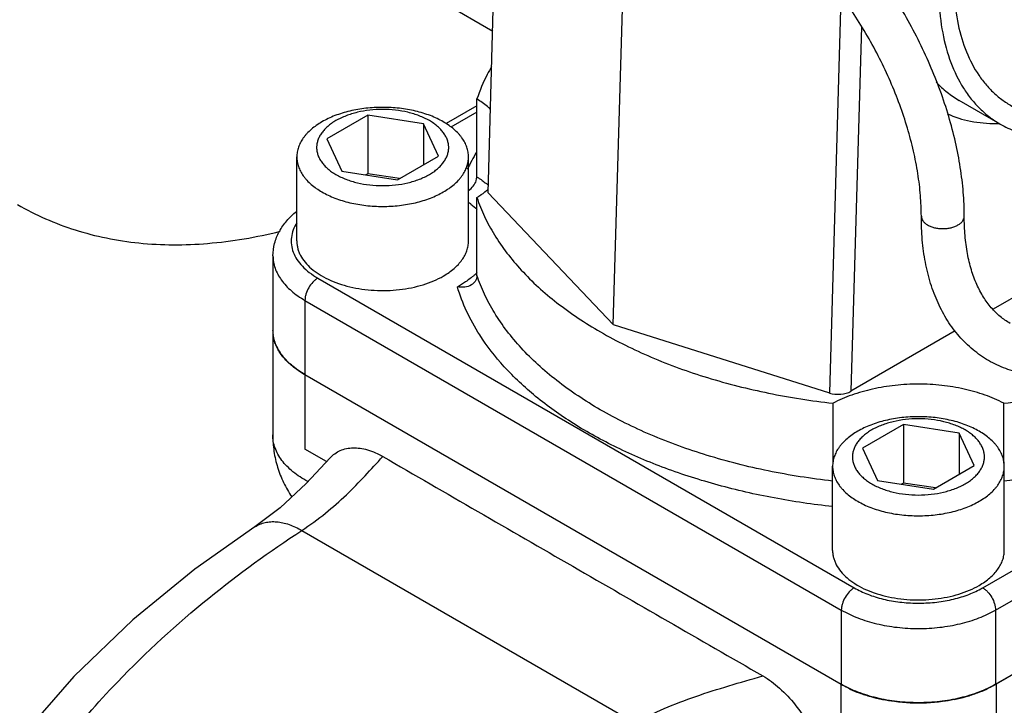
# Model space of a CAD drawing. Header units: inches. Extents: x 0 to 34, y 0 to 22.
# Tile 157 of 164: x 29.7 to 31.1, y 16.6 to 17.6. Entities that reach past the tile are written whole.
import ezdxf

# ---------------------------------------------------------------- set-up
doc = ezdxf.new("R2010")
doc.units = ezdxf.units.IN
doc.header["$LTSCALE"] = 1.87
doc.header["$MEASUREMENT"] = 0
for name, color, linetype in [('02___PRT_ALL_AXES', 7, 'CONTINUOUS'), ('3_ALL_AXES', 7, 'CONTINUOUS'), ('7_ALL_FEATURES', 7, 'CONTINUOUS')]:
    doc.layers.add(name, color=color, linetype=linetype)

msp = doc.modelspace()

# ---------------------------------------------------------------- linework, layer by layer
at = {"layer": '02___PRT_ALL_AXES', "color": 7, "linetype": 'Continuous'}
msp.add_open_spline([(29.7404, 17.3051), (29.7529, 17.2978), (29.7788, 17.2847), (29.8198, 17.2693), (29.8629, 17.2582), (29.9237, 17.249), (30.0045, 17.249), (30.069, 17.2601), (30.1018, 17.2682)], degree=3, knots=[0, 0, 0, 0, 0.116322, 0.23357, 0.352637, 0.474342, 0.728216, 1, 1, 1, 1], dxfattribs=at)
at = {"layer": '3_ALL_AXES', "color": 7, "linetype": 'Continuous'}
for p, q in [((31.0926, 17.4157), (31.036, 17.4483)), ((30.0916, 17.1324), (30.0916, 16.988)), ((30.1359, 17.0706), (30.1356, 17.0708)), ((30.873, 16.6451), (30.1359, 17.0706)), ((31.8241, 17.0707), (31.0869, 16.6451)), ((30.873, 16.6451), (30.873, 16.543))]:
    msp.add_line(p, q, dxfattribs=at)
for centre, radius, start, end in [((30.308, 17.4194), 0.1229, 309.2724, 310.6844), ((30.1417, 17.1324), 0.0502, 178.1612, 179.9994), ((30.1422, 17.1324), 0.0506, 180.0183, 187.3028), ((30.9439, 16.7678), 0.1417, 240.0008, 240.3063), ((30.9612, 16.8032), 0.1812, 245.412, 249.7587), ((31.0001, 16.7999), 0.1776, 290.1974, 294.6327), ((31.0161, 16.7678), 0.1417, 299.6941, 299.9996), ((30.9688, 16.8242), 0.2035, 249.8105, 254.4942), ((30.9749, 16.8467), 0.2268, 254.5203, 258.7472), ((30.9781, 16.8628), 0.2432, 258.7618, 262.6765), ((30.9823, 16.8605), 0.2408, 277.3044, 281.2579), ((30.9859, 16.8433), 0.2233, 281.2207, 285.5125), ((30.9925, 16.8203), 0.1993, 285.4571, 290.2389), ((30.9798, 16.8773), 0.2578, 262.6957, 267.5643), ((30.98, 16.8805), 0.261, 267.559, 272.4413), ((30.9803, 16.8754), 0.2559, 272.4181, 277.3224)]:
    msp.add_arc(centre, radius, start, end, dxfattribs=at)
for points, knots in [([(31.2972, 18.1045), (31.2825, 18.096), (31.2533, 18.0765), (31.2119, 18.0416), (31.1724, 18.001), (31.1355, 17.9555), (31.1021, 17.906), (31.0728, 17.8536), (31.0483, 17.7995), (31.0292, 17.7447), (31.0157, 17.6904), (31.0083, 17.6379), (31.007, 17.5881), (31.012, 17.5421), (31.0231, 17.5009), (31.0377, 17.4707), (31.0523, 17.4501), (31.0644, 17.4367), (31.0778, 17.4251), (31.0875, 17.4186), (31.0926, 17.4157)], [0, 0, 0, 0, 0.062379, 0.128724, 0.198313, 0.27029, 0.343667, 0.417399, 0.490423, 0.56171, 0.630307, 0.695395, 0.756343, 0.812781, 0.864682, 0.912457, 0.935102, 0.957107, 0.978668, 1, 1, 1, 1]), ([(31.2972, 18.0804), (31.2834, 18.0725), (31.256, 18.0541), (31.2173, 18.0214), (31.1802, 17.9832), (31.1457, 17.9403), (31.1146, 17.8938), (31.0874, 17.8445), (31.0647, 17.7937), (31.0472, 17.7423), (31.035, 17.6915), (31.0286, 17.6424), (31.0281, 17.5961), (31.0334, 17.5535), (31.0446, 17.5155), (31.059, 17.4878), (31.0732, 17.4692), (31.0849, 17.4571), (31.0978, 17.4468), (31.1072, 17.4411), (31.112, 17.4386)], [0, 0, 0, 0, 0.062609, 0.129228, 0.199123, 0.271407, 0.345067, 0.419031, 0.49221, 0.563555, 0.632097, 0.697013, 0.757678, 0.813749, 0.865247, 0.912659, 0.935169, 0.957088, 0.978623, 1, 1, 1, 1]), ([(30.3927, 17.4949), (30.3906, 17.4912), (30.3828, 17.4769), (30.3764, 17.4618), (30.3725, 17.4503)], [0, 0, 0, 0, 0.255621, 1, 1, 1, 1]), ([(30.3912, 17.436), (30.3898, 17.4373), (30.3839, 17.4425), (30.3775, 17.4471), (30.3725, 17.4503)], [0, 0, 0, 0, 0.24094, 1, 1, 1, 1]), ([(30.3071, 17.4205), (30.3049, 17.4218), (30.3004, 17.4241), (30.2932, 17.4272), (30.2856, 17.4298), (30.2747, 17.4328), (30.2604, 17.4352), (30.2428, 17.4362), (30.2252, 17.4352), (30.2083, 17.4323), (30.195, 17.4283), (30.1853, 17.4241), (30.1786, 17.4207), (30.1726, 17.4169), (30.1673, 17.4128), (30.1627, 17.4083), (30.1589, 17.4037), (30.1558, 17.3988), (30.1536, 17.3938), (30.1523, 17.3886), (30.1518, 17.3835), (30.1523, 17.3783), (30.1536, 17.3731), (30.1558, 17.3681), (30.1589, 17.3632), (30.1627, 17.3586), (30.1673, 17.3541), (30.1726, 17.35), (30.1765, 17.3476), (30.1786, 17.3464)], [0, 0, 0, 0, 0.032546, 0.06657, 0.101902, 0.138379, 0.213928, 0.291441, 0.368955, 0.444502, 0.516274, 0.550288, 0.582842, 0.613838, 0.643225, 0.671013, 0.697277, 0.722173, 0.745938, 0.768892, 0.791421, 0.81395, 0.836903, 0.860668, 0.885565, 0.911827, 0.939614, 0.969012, 1, 1, 1, 1]), ([(30.3263, 17.4188), (30.3235, 17.4204), (30.3177, 17.4235), (30.3084, 17.4275), (30.2984, 17.4309), (30.2843, 17.4347), (30.2657, 17.4379), (30.2428, 17.4392), (30.2199, 17.4379), (30.2013, 17.4347), (30.1872, 17.4309), (30.1773, 17.4275), (30.168, 17.4235), (30.1621, 17.4204), (30.1593, 17.4188)], [0, 0, 0, 0, 0.05584, 0.114209, 0.174823, 0.237406, 0.367017, 0.500001, 0.632984, 0.762595, 0.825177, 0.885792, 0.94416, 1, 1, 1, 1]), ([(30.1593, 17.4188), (30.1566, 17.4173), (30.1516, 17.4141), (30.1446, 17.4087), (30.1396, 17.4038), (30.136, 17.3998), (30.1329, 17.3958), (30.1297, 17.3906), (30.1268, 17.384), (30.1251, 17.3774), (30.1247, 17.3728), (30.1247, 17.3706)], [0, 0, 0, 0, 0.148564, 0.289492, 0.422701, 0.486557, 0.548668, 0.668022, 0.781953, 0.891994, 1, 1, 1, 1]), ([(30.1786, 17.3464), (30.1807, 17.3451), (30.1853, 17.3428), (30.1924, 17.3397), (30.2001, 17.3371), (30.2109, 17.3341), (30.2252, 17.3317), (30.2428, 17.3307), (30.2604, 17.3317), (30.2774, 17.3346), (30.2907, 17.3386), (30.3004, 17.3428), (30.307, 17.3462), (30.313, 17.35), (30.3183, 17.3541), (30.3229, 17.3586), (30.3268, 17.3632), (30.3298, 17.3681), (30.332, 17.3731), (30.3334, 17.3783), (30.3338, 17.3835), (30.3334, 17.3886), (30.332, 17.3938), (30.3298, 17.3988), (30.3268, 17.4037), (30.3229, 17.4083), (30.3183, 17.4128), (30.313, 17.4169), (30.3091, 17.4194), (30.3071, 17.4205)], [0, 0, 0, 0, 0.032546, 0.06657, 0.101902, 0.138379, 0.213928, 0.291441, 0.368955, 0.444502, 0.516274, 0.550288, 0.582842, 0.613838, 0.643225, 0.671013, 0.697277, 0.722173, 0.745938, 0.768892, 0.791421, 0.81395, 0.836903, 0.860668, 0.885565, 0.911827, 0.939614, 0.969012, 1, 1, 1, 1]), ([(30.3609, 17.3706), (30.3609, 17.3728), (30.3605, 17.3774), (30.3588, 17.384), (30.356, 17.3906), (30.3527, 17.3958), (30.3496, 17.3998), (30.3461, 17.4038), (30.341, 17.4087), (30.3341, 17.4141), (30.329, 17.4173), (30.3263, 17.4188)], [0, 0, 0, 0, 0.108006, 0.218047, 0.331977, 0.451331, 0.513443, 0.577299, 0.710507, 0.851435, 1, 1, 1, 1]), ([(31.0926, 17.4157), (31.0994, 17.4117), (31.1139, 17.405), (31.1375, 17.3986), (31.1626, 17.396), (31.1797, 17.3967), (31.1884, 17.3977)], [0, 0, 0, 0, 0.238954, 0.482577, 0.735102, 1, 1, 1, 1]), ([(30.1247, 17.3706), (30.1247, 17.3684), (30.1251, 17.3638), (30.1268, 17.3572), (30.1297, 17.3506), (30.1329, 17.3454), (30.136, 17.3414), (30.1396, 17.3373), (30.1446, 17.3325), (30.1516, 17.3271), (30.1566, 17.3239), (30.1593, 17.3224)], [0, 0, 0, 0, 0.108006, 0.218047, 0.331977, 0.451331, 0.513443, 0.577299, 0.710507, 0.851435, 1, 1, 1, 1]), ([(30.3263, 17.3224), (30.329, 17.3239), (30.3341, 17.3271), (30.341, 17.3325), (30.3461, 17.3373), (30.3496, 17.3414), (30.3527, 17.3454), (30.356, 17.3506), (30.3588, 17.3572), (30.3605, 17.3638), (30.3609, 17.3684), (30.3609, 17.3706)], [0, 0, 0, 0, 0.148564, 0.289492, 0.422701, 0.486557, 0.548668, 0.668022, 0.781953, 0.891994, 1, 1, 1, 1]), ([(30.1593, 17.3224), (30.1621, 17.3208), (30.168, 17.3177), (30.1773, 17.3137), (30.1872, 17.3103), (30.2013, 17.3065), (30.2199, 17.3033), (30.2428, 17.302), (30.2657, 17.3033), (30.2843, 17.3065), (30.2984, 17.3103), (30.3084, 17.3137), (30.3177, 17.3177), (30.3235, 17.3208), (30.3263, 17.3224)], [0, 0, 0, 0, 0.05584, 0.114209, 0.174823, 0.237406, 0.367017, 0.500001, 0.632984, 0.762595, 0.825177, 0.885792, 0.94416, 1, 1, 1, 1]), ([(30.3725, 17.3146), (30.3737, 17.3154), (30.3782, 17.3184), (30.3826, 17.3216), (30.3858, 17.3242)], [0, 0, 0, 0, 0.25612, 1, 1, 1, 1]), ([(30.3725, 17.3146), (30.3754, 17.3058), (30.3825, 17.2882), (30.4013, 17.2537), (30.4334, 17.2122), (30.483, 17.1675), (30.5433, 17.1275), (30.613, 17.0932), (30.6906, 17.0652), (30.7745, 17.0441), (30.8327, 17.035), (30.8625, 17.0317)], [0, 0, 0, 0, 0.04696, 0.095512, 0.198369, 0.310356, 0.432027, 0.563063, 0.702468, 0.848732, 1, 1, 1, 1]), ([(30.0952, 17.1134), (30.0948, 17.1144), (30.0934, 17.1185), (30.0924, 17.1228), (30.092, 17.126)], [0, 0, 0, 0, 0.254265, 1, 1, 1, 1]), ([(30.0998, 17.1039), (30.0994, 17.1047), (30.0976, 17.1077), (30.0961, 17.1109), (30.0952, 17.1134)], [0, 0, 0, 0, 0.255054, 1, 1, 1, 1]), ([(30.1065, 17.0945), (30.1059, 17.0953), (30.1035, 17.0983), (30.1013, 17.1015), (30.0998, 17.1039)], [0, 0, 0, 0, 0.256161, 1, 1, 1, 1]), ([(30.1154, 17.0854), (30.1146, 17.0861), (30.1115, 17.089), (30.1086, 17.0921), (30.1065, 17.0945)], [0, 0, 0, 0, 0.256715, 1, 1, 1, 1]), ([(30.1245, 17.078), (30.1236, 17.0786), (30.1205, 17.081), (30.1175, 17.0834), (30.1154, 17.0854)], [0, 0, 0, 0, 0.2554, 1, 1, 1, 1]), ([(30.1356, 17.0708), (30.1346, 17.0714), (30.1308, 17.0736), (30.1271, 17.0761), (30.1245, 17.078)], [0, 0, 0, 0, 0.255209, 1, 1, 1, 1]), ([(31.0975, 17.0317), (31.1302, 17.0354), (31.194, 17.0456), (31.2564, 17.0622), (31.2865, 17.0721)], [0, 0, 0, 0, 0.509664, 1, 1, 1, 1]), ([(31.0975, 17.0317), (31.0892, 17.0361), (31.0714, 17.0437), (31.0426, 17.0518), (31.0118, 17.0568), (30.98, 17.0585), (30.9481, 17.0568), (30.9173, 17.0518), (30.8886, 17.0437), (30.8707, 17.0361), (30.8625, 17.0317)], [0, 0, 0, 0, 0.115418, 0.238832, 0.367943, 0.500001, 0.632058, 0.761169, 0.884583, 1, 1, 1, 1]), ([(31.0442, 16.9949), (31.0421, 16.9962), (31.0376, 16.9985), (31.0304, 17.0016), (31.0227, 17.0042), (31.0119, 17.0072), (30.9976, 17.0096), (30.98, 17.0106), (30.9624, 17.0096), (30.9454, 17.0067), (30.9321, 17.0027), (30.9224, 16.9985), (30.9158, 16.9951), (30.9098, 16.9913), (30.9045, 16.9872), (30.8999, 16.9828), (30.896, 16.9781), (30.893, 16.9732), (30.8908, 16.9682), (30.8895, 16.9631), (30.889, 16.9579), (30.8895, 16.9527), (30.8908, 16.9475), (30.893, 16.9425), (30.896, 16.9376), (30.8999, 16.933), (30.9045, 16.9286), (30.9098, 16.9244), (30.9137, 16.922), (30.9158, 16.9208)], [0, 0, 0, 0, 0.032546, 0.06657, 0.101902, 0.138379, 0.213928, 0.291441, 0.368955, 0.444502, 0.516274, 0.550288, 0.582842, 0.613838, 0.643225, 0.671013, 0.697277, 0.722173, 0.745938, 0.768892, 0.791421, 0.81395, 0.836903, 0.860668, 0.885565, 0.911827, 0.939614, 0.969012, 1, 1, 1, 1]), ([(31.0635, 16.9932), (31.0607, 16.9948), (31.0548, 16.9979), (31.0455, 17.0019), (31.0356, 17.0053), (31.0215, 17.0091), (31.0029, 17.0123), (30.98, 17.0136), (30.9571, 17.0123), (30.9385, 17.0091), (30.9244, 17.0053), (30.9144, 17.0019), (30.9051, 16.9979), (30.8993, 16.9948), (30.8965, 16.9932)], [0, 0, 0, 0, 0.05584, 0.114209, 0.174823, 0.237406, 0.367017, 0.500001, 0.632984, 0.762595, 0.825177, 0.885792, 0.94416, 1, 1, 1, 1]), ([(30.8965, 16.9932), (30.8938, 16.9917), (30.8887, 16.9885), (30.8818, 16.9831), (30.8767, 16.9783), (30.8732, 16.9742), (30.8701, 16.9702), (30.8669, 16.965), (30.864, 16.9584), (30.8623, 16.9518), (30.8619, 16.9472), (30.8619, 16.945)], [0, 0, 0, 0, 0.148564, 0.289492, 0.422701, 0.486557, 0.548668, 0.668022, 0.781953, 0.891994, 1, 1, 1, 1]), ([(30.9158, 16.9208), (30.9179, 16.9195), (30.9224, 16.9172), (30.9296, 16.9141), (30.9372, 16.9115), (30.9481, 16.9085), (30.9624, 16.9061), (30.98, 16.9051), (30.9976, 16.9061), (31.0145, 16.909), (31.0278, 16.913), (31.0376, 16.9172), (31.0442, 16.9206), (31.0502, 16.9244), (31.0555, 16.9286), (31.0601, 16.933), (31.0639, 16.9376), (31.067, 16.9425), (31.0692, 16.9475), (31.0705, 16.9527), (31.071, 16.9579), (31.0705, 16.9631), (31.0692, 16.9682), (31.067, 16.9732), (31.0639, 16.9781), (31.0601, 16.9828), (31.0555, 16.9872), (31.0502, 16.9913), (31.0463, 16.9938), (31.0442, 16.9949)], [0, 0, 0, 0, 0.032546, 0.06657, 0.101902, 0.138379, 0.213928, 0.291441, 0.368955, 0.444502, 0.516274, 0.550288, 0.582842, 0.613838, 0.643225, 0.671013, 0.697277, 0.722173, 0.745938, 0.768892, 0.791421, 0.81395, 0.836903, 0.860668, 0.885565, 0.911827, 0.939614, 0.969012, 1, 1, 1, 1]), ([(31.0981, 16.945), (31.0981, 16.9472), (31.0977, 16.9518), (31.096, 16.9584), (31.0931, 16.965), (31.0899, 16.9702), (31.0868, 16.9742), (31.0832, 16.9783), (31.0782, 16.9831), (31.0712, 16.9885), (31.0662, 16.9917), (31.0635, 16.9932)], [0, 0, 0, 0, 0.108006, 0.218047, 0.331977, 0.451331, 0.513443, 0.577299, 0.710507, 0.851435, 1, 1, 1, 1]), ([(30.1704, 16.9564), (30.1724, 16.9586), (30.1768, 16.9625), (30.1845, 16.9669), (30.193, 16.9696), (30.2022, 16.9706), (30.212, 16.97), (30.2261, 16.9669), (30.2364, 16.9622), (30.2431, 16.9584)], [0, 0, 0, 0, 0.112049, 0.222555, 0.334688, 0.451413, 0.575059, 0.707295, 1, 1, 1, 1]), ([(30.1316, 16.8567), (30.143, 16.8641), (30.1641, 16.8796), (30.1928, 16.9052), (30.2186, 16.9316), (30.2349, 16.9495), (30.2431, 16.9584)], [0, 0, 0, 0, 0.268053, 0.519555, 0.761702, 1, 1, 1, 1]), ([(30.2431, 16.9584), (30.2866, 16.9332), (30.3737, 16.8828), (30.5044, 16.8073), (30.6351, 16.7319), (30.7223, 16.6817), (30.7659, 16.6565)], [0, 0, 0, 0, 0.250074, 0.500126, 0.750079, 1, 1, 1, 1]), ([(30.8619, 16.945), (30.8619, 16.9428), (30.8623, 16.9382), (30.864, 16.9316), (30.8669, 16.925), (30.8701, 16.9198), (30.8732, 16.9158), (30.8767, 16.9118), (30.8818, 16.9069), (30.8887, 16.9015), (30.8938, 16.8983), (30.8965, 16.8968)], [0, 0, 0, 0, 0.108006, 0.218047, 0.331977, 0.451331, 0.513443, 0.577299, 0.710507, 0.851435, 1, 1, 1, 1]), ([(31.0635, 16.8968), (31.0662, 16.8983), (31.0712, 16.9015), (31.0782, 16.9069), (31.0832, 16.9118), (31.0868, 16.9158), (31.0899, 16.9198), (31.0931, 16.925), (31.096, 16.9316), (31.0977, 16.9382), (31.0981, 16.9428), (31.0981, 16.945)], [0, 0, 0, 0, 0.148564, 0.289492, 0.422701, 0.486557, 0.548668, 0.668022, 0.781953, 0.891994, 1, 1, 1, 1]), ([(30.8965, 16.8968), (30.8993, 16.8952), (30.9051, 16.8921), (30.9144, 16.8881), (30.9244, 16.8847), (30.9385, 16.8809), (30.9571, 16.8777), (30.98, 16.8764), (31.0029, 16.8777), (31.0215, 16.8809), (31.0356, 16.8847), (31.0455, 16.8881), (31.0548, 16.8921), (31.0607, 16.8952), (31.0635, 16.8968)], [0, 0, 0, 0, 0.05584, 0.114209, 0.174823, 0.237406, 0.367017, 0.500001, 0.632984, 0.762595, 0.825177, 0.885792, 0.94416, 1, 1, 1, 1]), ([(30.5909, 16.5916), (30.6036, 16.5991), (30.6307, 16.6126), (30.6739, 16.6289), (30.7193, 16.6432), (30.7503, 16.652), (30.7659, 16.6565)], [0, 0, 0, 0, 0.236357, 0.483925, 0.739938, 1, 1, 1, 1]), ([(30.7659, 16.6565), (30.7741, 16.6518), (30.7902, 16.6397), (30.8113, 16.6171), (30.8294, 16.5904), (30.8389, 16.5706), (30.8428, 16.5605)], [0, 0, 0, 0, 0.228031, 0.477714, 0.73894, 1, 1, 1, 1]), ([(30.8858, 16.6385), (30.8848, 16.6389), (30.8807, 16.6409), (30.8766, 16.643), (30.8737, 16.6447)], [0, 0, 0, 0, 0.254969, 1, 1, 1, 1]), ([(31.0863, 16.6447), (31.0853, 16.6441), (31.0813, 16.6419), (31.0773, 16.6399), (31.0741, 16.6385)], [0, 0, 0, 0, 0.244993, 1, 1, 1, 1])]:
    msp.add_open_spline(points, degree=3, knots=knots, dxfattribs=at)
at = {"layer": '7_ALL_FEATURES', "color": 7, "linetype": 'Continuous'}
for p, q in [((30.5601, 17.1401), (30.5795, 17.813)), ((30.3878, 17.3212), (30.3994, 17.726)), ((30.8732, 17.5925), (30.8575, 17.0458)), ((30.3279, 17.5819), (30.3942, 17.5437)), ((30.9016, 17.55), (30.8872, 17.0482)), ((30.3725, 17.3431), (30.3725, 17.4503)), ((30.3725, 17.4408), (30.3301, 17.4163)), ((30.2222, 17.4278), (30.166, 17.3953)), ((30.2222, 17.4278), (30.2222, 17.3475)), ((30.2991, 17.4159), (30.2222, 17.4278)), ((30.3725, 17.4323), (30.3368, 17.4117)), ((30.2991, 17.4159), (30.2991, 17.3597)), ((30.3197, 17.3716), (30.2991, 17.4159)), ((30.166, 17.3953), (30.1866, 17.351)), ((30.1247, 17.2549), (30.1247, 17.3706)), ((30.2634, 17.3391), (30.3197, 17.3716)), ((30.3609, 17.2549), (30.3609, 17.3706)), ((30.1866, 17.351), (30.2634, 17.3391)), ((30.2222, 17.3475), (30.2195, 17.3459)), ((30.2661, 17.3407), (30.2222, 17.3475)), ((30.3716, 17.3377), (30.3725, 17.3431)), ((30.3725, 17.2074), (30.3725, 17.3146)), ((30.5601, 17.1401), (30.3878, 17.3212)), ((31.0431, 17.2889), (31.0431, 17.2889)), ((31.3141, 17.2947), (31.083, 17.1612)), ((30.0919, 17.2345), (30.0919, 17.1324)), ((30.1536, 17.2038), (30.8916, 16.7777)), ((30.1359, 17.1732), (30.1359, 17.0712)), ((30.1359, 17.1732), (30.8739, 16.7471)), ((30.5601, 17.1401), (30.8575, 17.0458)), ((31.0307, 17.1311), (30.8872, 17.0482)), ((31.0684, 16.7777), (31.6769, 17.1291)), ((31.0861, 16.7471), (31.6769, 17.0882)), ((30.1359, 17.0712), (30.8739, 16.6451)), ((30.1359, 17.0706), (30.1359, 16.9686)), ((31.0861, 16.6451), (31.8241, 17.0712)), ((30.8625, 16.9493), (30.8625, 17.0317)), ((31.0975, 16.9494), (31.0975, 17.0317)), ((30.9594, 17.0022), (30.9031, 16.9697)), ((31.0362, 16.9903), (30.9594, 17.0022)), ((30.9594, 17.0022), (30.9594, 16.9219)), ((31.0362, 16.9903), (31.0362, 16.9341)), ((31.0568, 16.946), (31.0362, 16.9903)), ((30.1657, 16.9514), (30.1359, 16.9686)), ((30.9031, 16.9697), (30.9237, 16.9254)), ((30.8619, 16.8293), (30.8619, 16.945)), ((31.0006, 16.9135), (31.0568, 16.946)), ((31.0981, 16.8293), (31.0981, 16.945)), ((30.9237, 16.9254), (31.0006, 16.9135)), ((30.9594, 16.9219), (30.9567, 16.9203)), ((31.0033, 16.9151), (30.9594, 16.9219)), ((30.067, 16.8616), (30.067, 16.8616)), ((30.1316, 16.8567), (30.5909, 16.5916)), ((30.8739, 16.7471), (30.8739, 16.6451)), ((31.0861, 16.7471), (31.0861, 16.6451)), ((31.0869, 16.6451), (31.0869, 16.5552))]:
    msp.add_line(p, q, dxfattribs=at)
for points in [[(30.1704, 16.9564), (30.1375, 16.9214), (30.1017, 16.8876), (30.067, 16.8616)], [(30.067, 16.8616), (29.9844, 16.8033), (29.8991, 16.7338), (29.8177, 16.6558), (29.7464, 16.5738)]]:
    msp.add_lwpolyline(points, dxfattribs=at)
for centre, radius, start, end in [((31.0857, 17.6099), 0.1934, 270.3425, 271.4448), ((30.6046, 17.2365), 0.2718, 148.8445, 154.5327), ((30.303, 17.2815), 0.0988, 311.0033, 313.1587), ((30.3065, 17.2778), 0.0937, 313.1513, 315.1136), ((31.0083, 16.8818), 0.1201, 298.6799, 299.9952)]:
    msp.add_arc(centre, radius, start, end, dxfattribs=at)
msp.add_ellipse((30.8695, 17.0584), major_axis=(0.025, 0), ratio=0.577342, start_param=-2.073818, end_param=-0.785964, dxfattribs=at)
for points, knots in [([(31.0431, 17.2889), (31.0431, 17.2999), (31.0421, 17.3224), (31.038, 17.3566), (31.0312, 17.3914), (31.022, 17.4267), (31.0102, 17.4622), (30.9913, 17.5095), (30.9623, 17.567), (30.9271, 17.6208), (30.8956, 17.6608), (30.8707, 17.6887), (30.8448, 17.7144), (30.818, 17.7377), (30.7905, 17.7583), (30.7714, 17.7704), (30.7619, 17.7759)], [0, 0, 0, 0, 0.056645, 0.115463, 0.17624, 0.238769, 0.302759, 0.367878, 0.499997, 0.632116, 0.697236, 0.761226, 0.823756, 0.884534, 0.943353, 1, 1, 1, 1]), ([(30.984, 17.2889), (30.984, 17.2985), (30.9831, 17.3181), (30.9795, 17.3481), (30.9734, 17.3791), (30.9651, 17.4107), (30.9545, 17.4426), (30.9373, 17.4854), (30.911, 17.5374), (30.8791, 17.5862), (30.8507, 17.6224), (30.8283, 17.6475), (30.8051, 17.6706), (30.7813, 17.6913), (30.7572, 17.7094), (30.7406, 17.72), (30.7324, 17.7248)], [0, 0, 0, 0, 0.054871, 0.112683, 0.173092, 0.235731, 0.30019, 0.366034, 0.500007, 0.63398, 0.699823, 0.76428, 0.826916, 0.887323, 0.945133, 1, 1, 1, 1]), ([(31.0045, 17.4733), (31.0091, 17.4684), (31.0191, 17.4593), (31.0303, 17.4517), (31.036, 17.4483)], [0, 0, 0, 0, 0.503522, 1, 1, 1, 1]), ([(31.0197, 17.4299), (31.0299, 17.4253), (31.0521, 17.4184), (31.0751, 17.4165), (31.0868, 17.4165)], [0, 0, 0, 0, 0.488535, 1, 1, 1, 1]), ([(30.3725, 17.3431), (30.3739, 17.3422), (30.3794, 17.3386), (30.3846, 17.3346), (30.3883, 17.3314)], [0, 0, 0, 0, 0.257585, 1, 1, 1, 1]), ([(30.361, 17.3244), (30.3634, 17.3261), (30.3677, 17.33), (30.3707, 17.3351), (30.3716, 17.3377)], [0, 0, 0, 0, 0.516956, 1, 1, 1, 1]), ([(30.3612, 17.3081), (30.3622, 17.3073), (30.3663, 17.3042), (30.3702, 17.3007), (30.3729, 17.298)], [0, 0, 0, 0, 0.257554, 1, 1, 1, 1]), ([(30.0919, 17.2345), (30.0919, 17.2402), (30.0935, 17.2519), (30.1002, 17.2684), (30.1106, 17.2833), (30.1194, 17.2917), (30.1243, 17.2956)], [0, 0, 0, 0, 0.243288, 0.488585, 0.739582, 1, 1, 1, 1]), ([(31.0765, 17.0904), (31.069, 17.0948), (31.0546, 17.1048), (31.0356, 17.1234), (31.0194, 17.1452), (31.0086, 17.1655), (31.0014, 17.1829), (30.995, 17.2013), (30.989, 17.2259), (30.9848, 17.2568), (30.984, 17.2781), (30.984, 17.289)], [0, 0, 0, 0, 0.113837, 0.228818, 0.346092, 0.466766, 0.528723, 0.591885, 0.722108, 0.858092, 1, 1, 1, 1]), ([(30.984, 17.2889), (30.984, 17.2878), (30.9844, 17.2855), (30.9862, 17.2822), (30.989, 17.2793), (30.9914, 17.2776), (30.9926, 17.2769)], [0, 0, 0, 0, 0.217623, 0.450714, 0.710153, 1, 1, 1, 1]), ([(31.0344, 17.2769), (31.0357, 17.2776), (31.038, 17.2792), (31.0409, 17.2821), (31.0426, 17.2854), (31.0431, 17.2877), (31.0431, 17.2889)], [0, 0, 0, 0, 0.289776, 0.549193, 0.7823, 1, 1, 1, 1]), ([(31.1061, 17.1416), (31.1013, 17.1443), (31.092, 17.1508), (31.0797, 17.163), (31.0689, 17.1779), (31.0597, 17.1954), (31.0523, 17.2156), (31.0469, 17.2381), (31.0437, 17.2628), (31.043, 17.28), (31.0431, 17.2889)], [0, 0, 0, 0, 0.098727, 0.200959, 0.309676, 0.427053, 0.554429, 0.692401, 0.841038, 1, 1, 1, 1]), ([(30.1247, 17.2799), (30.1227, 17.2768), (30.1194, 17.2704), (30.1168, 17.26), (30.1169, 17.2495), (30.1195, 17.2391), (30.1247, 17.2291), (30.1323, 17.2197), (30.142, 17.2111), (30.1495, 17.2062), (30.1536, 17.2038)], [0, 0, 0, 0, 0.119801, 0.233406, 0.344854, 0.458587, 0.57862, 0.70792, 0.848194, 1, 1, 1, 1]), ([(30.9926, 17.2769), (30.9941, 17.2761), (30.9972, 17.2746), (31.0023, 17.2731), (31.0078, 17.2721), (31.0135, 17.2718), (31.0193, 17.2721), (31.0248, 17.273), (31.0299, 17.2746), (31.033, 17.276), (31.0344, 17.2769)], [0, 0, 0, 0, 0.114148, 0.237401, 0.367054, 0.500103, 0.633142, 0.762758, 0.885944, 1, 1, 1, 1]), ([(30.1247, 17.2549), (30.1247, 17.2532), (30.1249, 17.2498), (30.1259, 17.2448), (30.1275, 17.2398), (30.1305, 17.2332), (30.136, 17.2252), (30.1447, 17.2165), (30.1554, 17.2086), (30.1681, 17.2018), (30.1823, 17.196), (30.1978, 17.1916), (30.2142, 17.1885), (30.2313, 17.1868), (30.2486, 17.1865), (30.2658, 17.1877), (30.2825, 17.1904), (30.2983, 17.1944), (30.313, 17.1997), (30.3221, 17.2042), (30.3263, 17.2067)], [0, 0, 0, 0, 0.021332, 0.042892, 0.064897, 0.087542, 0.135317, 0.187217, 0.243655, 0.304603, 0.369691, 0.438288, 0.509575, 0.5826, 0.656331, 0.729709, 0.801685, 0.871278, 0.937616, 1, 1, 1, 1]), ([(30.3263, 17.2067), (30.329, 17.2082), (30.3341, 17.2114), (30.341, 17.2168), (30.347, 17.2225), (30.352, 17.2286), (30.356, 17.2349), (30.3588, 17.2414), (30.3605, 17.2481), (30.3609, 17.2526), (30.3609, 17.2549)], [0, 0, 0, 0, 0.148586, 0.289508, 0.422723, 0.548643, 0.668002, 0.781939, 0.891988, 1, 1, 1, 1]), ([(30.0919, 17.2345), (30.0919, 17.2316), (30.0924, 17.2259), (30.0954, 17.2143), (30.1031, 17.2002), (30.1174, 17.1852), (30.1293, 17.177), (30.1359, 17.1732)], [0, 0, 0, 0, 0.108194, 0.218425, 0.451477, 0.710525, 1, 1, 1, 1]), ([(30.3678, 17.207), (30.3672, 17.2065), (30.3647, 17.2043), (30.3621, 17.2023), (30.3601, 17.2009)], [0, 0, 0, 0, 0.245474, 1, 1, 1, 1]), ([(30.3725, 17.2074), (30.3725, 17.2061), (30.3722, 17.2035), (30.3706, 17.1999), (30.3681, 17.1968), (30.366, 17.1952), (30.3649, 17.1945)], [0, 0, 0, 0, 0.250776, 0.497467, 0.74538, 1, 1, 1, 1]), ([(30.8619, 16.9246), (30.8322, 16.928), (30.774, 16.937), (30.6902, 16.9582), (30.6127, 16.9862), (30.5431, 17.0205), (30.4919, 17.0544), (30.4565, 17.0842), (30.4264, 17.1141), (30.4013, 17.1466), (30.3825, 17.1811), (30.3754, 17.1986), (30.3725, 17.2074)], [0, 0, 0, 0, 0.151255, 0.297504, 0.436886, 0.5679, 0.689555, 0.746785, 0.801625, 0.904484, 0.953041, 1, 1, 1, 1]), ([(30.1536, 17.2038), (30.1523, 17.2031), (30.15, 17.2015), (30.1455, 17.1973), (30.1408, 17.1908), (30.1375, 17.1835), (30.1361, 17.1775), (30.1359, 17.1746), (30.1359, 17.1732)], [0, 0, 0, 0, 0.114052, 0.237532, 0.499998, 0.762466, 0.885947, 1, 1, 1, 1]), ([(30.3601, 17.2009), (30.359, 17.2001), (30.3543, 17.1968), (30.3494, 17.1938), (30.3456, 17.1918)], [0, 0, 0, 0, 0.243097, 1, 1, 1, 1]), ([(30.3649, 17.1945), (30.3622, 17.1928), (30.3557, 17.1908), (30.349, 17.1911), (30.3456, 17.1918)], [0, 0, 0, 0, 0.479808, 1, 1, 1, 1]), ([(30.3763, 17.1257), (30.3696, 17.1362), (30.3578, 17.1575), (30.349, 17.1804), (30.3456, 17.1918)], [0, 0, 0, 0, 0.510253, 1, 1, 1, 1]), ([(30.1359, 17.0712), (30.1293, 17.075), (30.1173, 17.0832), (30.1031, 17.0982), (30.0954, 17.1123), (30.0924, 17.1238), (30.0919, 17.1296), (30.0919, 17.1324)], [0, 0, 0, 0, 0.289582, 0.548635, 0.781638, 0.891839, 1, 1, 1, 1]), ([(30.8618, 16.8895), (30.8348, 16.8924), (30.7819, 16.9002), (30.705, 16.9177), (30.6326, 16.9408), (30.5658, 16.969), (30.5058, 17.002), (30.4536, 17.0391), (30.41, 17.0799), (30.3863, 17.1102), (30.3763, 17.1257)], [0, 0, 0, 0, 0.14609, 0.288297, 0.425206, 0.555635, 0.67865, 0.79369, 0.900651, 1, 1, 1, 1]), ([(31.2938, 17.109), (31.2845, 17.1036), (31.2657, 17.0938), (31.2369, 17.0821), (31.2127, 17.0751), (31.1937, 17.0715), (31.1751, 17.0691), (31.1522, 17.0684), (31.1254, 17.0715), (31.0999, 17.0786), (31.084, 17.0861), (31.0765, 17.0904)], [0, 0, 0, 0, 0.141816, 0.277732, 0.407916, 0.47107, 0.533027, 0.653723, 0.771045, 0.886089, 1, 1, 1, 1]), ([(31.5237, 17.1048), (31.5125, 17.0929), (31.4878, 17.0699), (31.4456, 17.0389), (31.3979, 17.0109), (31.3451, 16.986), (31.288, 16.9646), (31.2271, 16.947), (31.1633, 16.9333), (31.1196, 16.927), (31.0975, 16.9246)], [0, 0, 0, 0, 0.10394, 0.214588, 0.331913, 0.455595, 0.585074, 0.71958, 0.858258, 1, 1, 1, 1]), ([(30.0916, 16.988), (30.0916, 16.9805), (30.0927, 16.9654), (30.0977, 16.9434), (30.106, 16.9223), (30.1135, 16.9092), (30.1177, 16.903)], [0, 0, 0, 0, 0.249832, 0.499917, 0.749885, 1, 1, 1, 1]), ([(30.1398, 16.9241), (30.1326, 16.9279), (30.1225, 16.9344), (30.1111, 16.9448), (30.1041, 16.9528), (30.0986, 16.9612), (30.0946, 16.97), (30.0921, 16.9789), (30.0916, 16.985), (30.0916, 16.988)], [0, 0, 0, 0, 0.291363, 0.425168, 0.551286, 0.67046, 0.783836, 0.893019, 1, 1, 1, 1]), ([(30.067, 16.8616), (30.0691, 16.863), (30.0737, 16.8654), (30.081, 16.8678), (30.0889, 16.8689), (30.0971, 16.8688), (30.1055, 16.8674), (30.1174, 16.8641), (30.126, 16.86), (30.1316, 16.8567)], [0, 0, 0, 0, 0.111793, 0.22402, 0.338929, 0.458325, 0.583492, 0.715203, 1, 1, 1, 1]), ([(29.7997, 16.5584), (29.8242, 16.5895), (29.888, 16.6624), (29.9985, 16.7634), (30.0874, 16.828), (30.1316, 16.8567)], [0, 0, 0, 0, 0.265354, 0.64692, 1, 1, 1, 1]), ([(30.8619, 16.8293), (30.8619, 16.8276), (30.8621, 16.8242), (30.8631, 16.8192), (30.8647, 16.8143), (30.8677, 16.8076), (30.8731, 16.7996), (30.8818, 16.7909), (30.8926, 16.783), (30.9052, 16.7762), (30.9194, 16.7704), (30.9349, 16.766), (30.9514, 16.7629), (30.9685, 16.7612), (30.9858, 16.7609), (31.0029, 16.7621), (31.0196, 16.7648), (31.0355, 16.7688), (31.0502, 16.7741), (31.0593, 16.7786), (31.0635, 16.7811)], [0, 0, 0, 0, 0.021332, 0.042892, 0.064897, 0.087542, 0.135317, 0.187217, 0.243655, 0.304603, 0.369691, 0.438288, 0.509575, 0.5826, 0.656331, 0.729709, 0.801685, 0.871278, 0.937616, 1, 1, 1, 1]), ([(31.0635, 16.7811), (31.0662, 16.7826), (31.0712, 16.7858), (31.0782, 16.7912), (31.0842, 16.7969), (31.0892, 16.803), (31.0931, 16.8093), (31.096, 16.8158), (31.0977, 16.8225), (31.0981, 16.827), (31.0981, 16.8293)], [0, 0, 0, 0, 0.148586, 0.289508, 0.422723, 0.548643, 0.668002, 0.781939, 0.891988, 1, 1, 1, 1]), ([(30.8916, 16.7777), (30.8904, 16.777), (30.888, 16.7754), (30.8835, 16.7712), (30.8788, 16.7647), (30.8756, 16.7574), (30.8742, 16.7514), (30.8739, 16.7485), (30.8739, 16.7471)], [0, 0, 0, 0, 0.114052, 0.237532, 0.499998, 0.762466, 0.885947, 1, 1, 1, 1]), ([(30.8916, 16.7777), (30.8975, 16.7743), (30.9105, 16.7682), (30.9316, 16.7617), (30.9545, 16.7577), (30.9783, 16.7562), (31.0022, 16.7573), (31.0252, 16.761), (31.0467, 16.7672), (31.0599, 16.7731), (31.066, 16.7764)], [0, 0, 0, 0, 0.113786, 0.236485, 0.365667, 0.498339, 0.631242, 0.761096, 0.884856, 1, 1, 1, 1]), ([(31.0684, 16.7777), (31.0696, 16.777), (31.072, 16.7754), (31.0765, 16.7712), (31.0812, 16.7647), (31.0844, 16.7574), (31.0858, 16.7514), (31.0861, 16.7485), (31.0861, 16.7471)], [0, 0, 0, 0, 0.114052, 0.237533, 0.499999, 0.762466, 0.885947, 1, 1, 1, 1]), ([(30.8739, 16.7471), (30.8812, 16.7429), (30.8971, 16.7355), (30.9229, 16.7277), (30.9509, 16.7228), (30.98, 16.7212), (31.0091, 16.7228), (31.0371, 16.7277), (31.0629, 16.7355), (31.0788, 16.7429), (31.0861, 16.7471)], [0, 0, 0, 0, 0.114111, 0.237273, 0.366944, 0.500005, 0.633065, 0.762735, 0.885893, 1, 1, 1, 1]), ([(31.0861, 16.6451), (31.0788, 16.6409), (31.0629, 16.6335), (31.0371, 16.6256), (31.0091, 16.6208), (30.98, 16.6191), (30.9509, 16.6208), (30.9229, 16.6256), (30.8971, 16.6335), (30.8812, 16.6409), (30.8739, 16.6451)], [0, 0, 0, 0, 0.114154, 0.237325, 0.366975, 0.499999, 0.633024, 0.762674, 0.885846, 1, 1, 1, 1])]:
    msp.add_open_spline(points, degree=3, knots=knots, dxfattribs=at)

doc.saveas('drawing.dxf')
